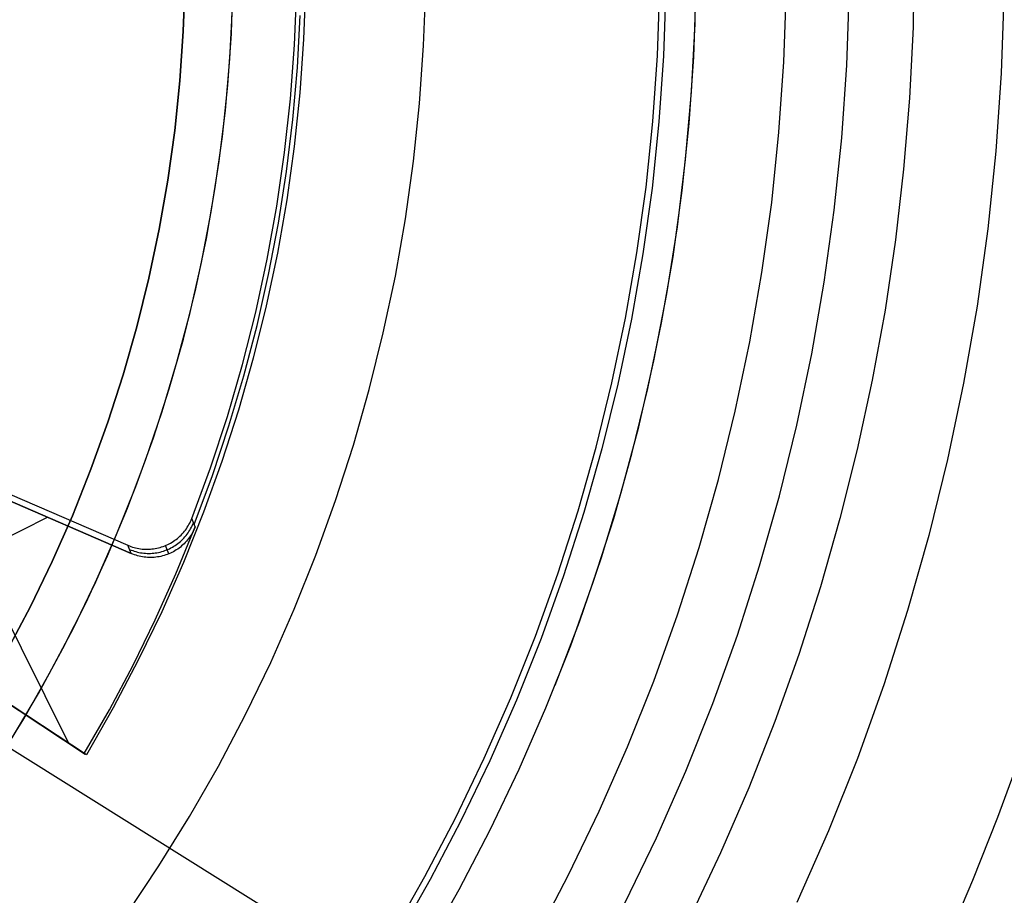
# Model space of a CAD drawing. Header units: millimetres. Extents: x 6049 to 7254, y -11340 to -10297.
# Tile 181 of 237: x 6678 to 6699, y -10700 to -10681. Entities that reach past the tile are written whole.
import ezdxf

# ---------------------------------------------------------------- set-up
doc = ezdxf.new("R2010")
doc.units = ezdxf.units.MM
doc.layers.add('color', color=7, linetype='Continuous')
doc.layers.add('luz', color=7, linetype='Continuous')

msp = doc.modelspace()

# ---------------------------------------------------------------- linework, layer by layer
at = {"color": 8, "true_color": 0x7f7f7f}
for p, q in [((6692.264, -10681.508, 51.1), (6692.288, -10680.096, 51.1)), ((6696.822, -10680.096, 60.689), (6696.797, -10681.574, 60.689)), ((6696.822, -10680.096, 60.689), (6696.797, -10681.574, 60.689)), ((6691.481, -10682.16, 200.6), (6691.528, -10680.784, 200.6)), ((6691.481, -10682.16, 200.6), (6691.528, -10680.784, 200.6)), ((6691.654, -10680.787, 199.6), (6691.606, -10682.167, 199.6)), ((6691.654, -10680.787, 199.6), (6691.606, -10682.167, 199.6)), ((6692.234, -10682.188, 51.1), (6692.282, -10680.794, 51.1)), ((6692.234, -10682.188, 51.1), (6692.282, -10680.794, 51.1)), ((6694.109, -10682.296, 52.515), (6694.159, -10680.83, 52.515)), ((6694.109, -10682.296, 52.515), (6694.159, -10680.83, 52.515)), ((6695.419, -10682.364, 105.1), (6695.471, -10680.852, 105.1)), ((6695.419, -10682.364, 105.1), (6695.471, -10680.852, 105.1)), ((6698.687, -10680.908, 62.1), (6698.631, -10682.531, 62.1)), ((6698.687, -10680.908, 62.1), (6698.631, -10682.531, 62.1)), ((6692.19, -10682.918, 51.1), (6692.264, -10681.508, 51.1)), ((6696.797, -10681.574, 60.689), (6696.723, -10683.051, 60.689)), ((6696.797, -10681.574, 60.689), (6696.723, -10683.051, 60.689)), ((6691.386, -10683.533, 200.6), (6691.481, -10682.16, 200.6)), ((6691.386, -10683.533, 200.6), (6691.481, -10682.16, 200.6)), ((6691.606, -10682.167, 199.6), (6691.511, -10683.544, 199.6)), ((6691.606, -10682.167, 199.6), (6691.511, -10683.544, 199.6)), ((6692.139, -10683.579, 51.1), (6692.234, -10682.188, 51.1)), ((6692.139, -10683.579, 51.1), (6692.234, -10682.188, 51.1)), ((6694.007, -10683.76, 52.515), (6694.109, -10682.296, 52.515)), ((6694.007, -10683.76, 52.515), (6694.109, -10682.296, 52.515)), ((6695.315, -10683.873, 105.1), (6695.419, -10682.364, 105.1)), ((6695.315, -10683.873, 105.1), (6695.419, -10682.364, 105.1)), ((6698.631, -10682.531, 62.1), (6698.519, -10684.151, 62.1)), ((6698.631, -10682.531, 62.1), (6698.519, -10684.151, 62.1)), ((6692.067, -10684.325, 51.1), (6692.19, -10682.918, 51.1)), ((6696.723, -10683.051, 60.689), (6696.601, -10684.525, 60.689)), ((6696.723, -10683.051, 60.689), (6696.601, -10684.525, 60.689)), ((6691.243, -10684.903, 200.6), (6691.386, -10683.533, 200.6)), ((6691.243, -10684.903, 200.6), (6691.386, -10683.533, 200.6)), ((6691.511, -10683.544, 199.6), (6691.368, -10684.918, 199.6)), ((6691.511, -10683.544, 199.6), (6691.368, -10684.918, 199.6)), ((6691.995, -10684.967, 51.1), (6692.139, -10683.579, 51.1)), ((6691.995, -10684.967, 51.1), (6692.139, -10683.579, 51.1)), ((6693.856, -10685.22, 52.515), (6694.007, -10683.76, 52.515)), ((6693.856, -10685.22, 52.515), (6694.007, -10683.76, 52.515)), ((6695.158, -10685.378, 105.1), (6695.315, -10683.873, 105.1)), ((6695.158, -10685.378, 105.1), (6695.315, -10683.873, 105.1)), ((6698.519, -10684.151, 62.1), (6698.351, -10685.766, 62.1)), ((6698.519, -10684.151, 62.1), (6698.351, -10685.766, 62.1)), ((6691.896, -10685.727, 51.1), (6692.067, -10684.325, 51.1)), ((6696.601, -10684.525, 60.689), (6696.431, -10685.994, 60.689)), ((6696.601, -10684.525, 60.689), (6696.431, -10685.994, 60.689)), ((6691.054, -10686.266, 200.6), (6691.243, -10684.903, 200.6)), ((6691.054, -10686.266, 200.6), (6691.243, -10684.903, 200.6)), ((6691.368, -10684.918, 199.6), (6691.178, -10686.285, 199.6)), ((6691.368, -10684.918, 199.6), (6691.178, -10686.285, 199.6)), ((6691.804, -10686.348, 51.1), (6691.995, -10684.967, 51.1)), ((6691.804, -10686.348, 51.1), (6691.995, -10684.967, 51.1)), ((6693.654, -10686.673, 52.515), (6693.856, -10685.22, 52.515)), ((6693.654, -10686.673, 52.515), (6693.856, -10685.22, 52.515)), ((6694.95, -10686.876, 105.1), (6695.158, -10685.378, 105.1)), ((6694.95, -10686.876, 105.1), (6695.158, -10685.378, 105.1)), ((6691.676, -10687.121, 51.1), (6691.896, -10685.727, 51.1)), ((6698.351, -10685.766, 62.1), (6698.128, -10687.374, 62.1)), ((6698.351, -10685.766, 62.1), (6698.128, -10687.374, 62.1)), ((6696.431, -10685.994, 60.689), (6696.213, -10687.456, 60.689)), ((6696.431, -10685.994, 60.689), (6696.213, -10687.456, 60.689)), ((6690.818, -10687.622, 200.6), (6691.054, -10686.266, 200.6)), ((6690.818, -10687.622, 200.6), (6691.054, -10686.266, 200.6)), ((6691.178, -10686.285, 199.6), (6690.941, -10687.646, 199.6)), ((6691.178, -10686.285, 199.6), (6690.941, -10687.646, 199.6)), ((6691.566, -10687.723, 51.1), (6691.804, -10686.348, 51.1)), ((6691.566, -10687.723, 51.1), (6691.804, -10686.348, 51.1)), ((6693.402, -10688.119, 52.515), (6693.654, -10686.673, 52.515)), ((6693.402, -10688.119, 52.515), (6693.654, -10686.673, 52.515)), ((6694.69, -10688.366, 105.1), (6694.95, -10686.876, 105.1)), ((6694.69, -10688.366, 105.1), (6694.95, -10686.876, 105.1)), ((6691.408, -10688.508, 51.1), (6691.676, -10687.121, 51.1)), ((6696.213, -10687.456, 60.689), (6695.948, -10688.911, 60.689)), ((6696.213, -10687.456, 60.689), (6695.948, -10688.911, 60.689)), ((6698.128, -10687.374, 62.1), (6697.849, -10688.973, 62.1)), ((6698.128, -10687.374, 62.1), (6697.849, -10688.973, 62.1)), ((6690.534, -10688.969, 200.6), (6690.818, -10687.622, 200.6)), ((6690.534, -10688.969, 200.6), (6690.818, -10687.622, 200.6)), ((6690.941, -10687.646, 199.6), (6690.657, -10688.997, 199.6)), ((6690.941, -10687.646, 199.6), (6690.657, -10688.997, 199.6)), ((6691.281, -10689.088, 51.1), (6691.566, -10687.723, 51.1)), ((6691.281, -10689.088, 51.1), (6691.566, -10687.723, 51.1)), ((6693.1, -10689.555, 52.515), (6693.402, -10688.119, 52.515)), ((6693.1, -10689.555, 52.515), (6693.402, -10688.119, 52.515)), ((6694.379, -10689.847, 105.1), (6694.69, -10688.366, 105.1)), ((6694.379, -10689.847, 105.1), (6694.69, -10688.366, 105.1)), ((6691.092, -10689.884, 51.1), (6691.408, -10688.508, 51.1)), ((6690.205, -10690.306, 200.6), (6690.534, -10688.969, 200.6)), ((6690.205, -10690.306, 200.6), (6690.534, -10688.969, 200.6)), ((6690.657, -10688.997, 199.6), (6690.326, -10690.338, 199.6)), ((6690.657, -10688.997, 199.6), (6690.326, -10690.338, 199.6)), ((6690.949, -10690.443, 51.1), (6691.281, -10689.088, 51.1)), ((6690.949, -10690.443, 51.1), (6691.281, -10689.088, 51.1)), ((6695.948, -10688.911, 60.689), (6695.635, -10690.356, 60.689)), ((6695.948, -10688.911, 60.689), (6695.635, -10690.356, 60.689)), ((6697.849, -10688.973, 62.1), (6697.515, -10690.562, 62.1)), ((6697.849, -10688.973, 62.1), (6697.515, -10690.562, 62.1)), ((6692.749, -10690.979, 52.515), (6693.1, -10689.555, 52.515)), ((6692.749, -10690.979, 52.515), (6693.1, -10689.555, 52.515)), ((6690.728, -10691.248, 51.1), (6691.092, -10689.884, 51.1)), ((6694.017, -10691.315, 105.1), (6694.379, -10689.847, 105.1)), ((6694.017, -10691.315, 105.1), (6694.379, -10689.847, 105.1)), ((6689.83, -10691.63, 200.6), (6690.205, -10690.306, 200.6)), ((6689.83, -10691.63, 200.6), (6690.205, -10690.306, 200.6)), ((6690.326, -10690.338, 199.6), (6689.95, -10691.666, 199.6)), ((6690.326, -10690.338, 199.6), (6689.95, -10691.666, 199.6)), ((6690.57, -10691.786, 51.1), (6690.949, -10690.443, 51.1)), ((6690.57, -10691.786, 51.1), (6690.949, -10690.443, 51.1)), ((6695.635, -10690.356, 60.689), (6695.276, -10691.79, 60.689)), ((6695.635, -10690.356, 60.689), (6695.276, -10691.79, 60.689)), ((6697.515, -10690.562, 62.1), (6697.126, -10692.139, 62.1)), ((6697.515, -10690.562, 62.1), (6697.126, -10692.139, 62.1)), ((6692.349, -10692.391, 52.515), (6692.749, -10690.979, 52.515)), ((6692.349, -10692.391, 52.515), (6692.749, -10690.979, 52.515)), ((6690.316, -10692.599, 51.1), (6690.728, -10691.248, 51.1)), ((6693.605, -10692.771, 105.1), (6694.017, -10691.315, 105.1)), ((6693.605, -10692.771, 105.1), (6694.017, -10691.315, 105.1)), ((6689.409, -10692.941, 200.6), (6689.83, -10691.63, 200.6)), ((6689.409, -10692.941, 200.6), (6689.83, -10691.63, 200.6)), ((6689.95, -10691.666, 199.6), (6689.528, -10692.981, 199.6)), ((6689.95, -10691.666, 199.6), (6689.528, -10692.981, 199.6)), ((6690.146, -10693.114, 51.1), (6690.57, -10691.786, 51.1)), ((6690.146, -10693.114, 51.1), (6690.57, -10691.786, 51.1)), ((6695.276, -10691.79, 60.689), (6694.871, -10693.212, 60.689)), ((6695.276, -10691.79, 60.689), (6694.871, -10693.212, 60.689)), ((6697.126, -10692.139, 62.1), (6696.684, -10693.701, 62.1)), ((6697.126, -10692.139, 62.1), (6696.684, -10693.701, 62.1)), ((6691.9, -10693.788, 52.515), (6692.349, -10692.391, 52.515)), ((6691.9, -10693.788, 52.515), (6692.349, -10692.391, 52.515)), ((6689.859, -10693.935, 51.1), (6690.316, -10692.599, 51.1)), ((6693.142, -10694.211, 105.1), (6693.605, -10692.771, 105.1)), ((6693.142, -10694.211, 105.1), (6693.605, -10692.771, 105.1)), ((6688.943, -10694.236, 200.6), (6689.409, -10692.941, 200.6)), ((6688.943, -10694.236, 200.6), (6689.409, -10692.941, 200.6)), ((6689.528, -10692.981, 199.6), (6689.06, -10694.28, 199.6)), ((6689.528, -10692.981, 199.6), (6689.06, -10694.28, 199.6)), ((6689.676, -10694.428, 51.1), (6690.146, -10693.114, 51.1)), ((6689.676, -10694.428, 51.1), (6690.146, -10693.114, 51.1)), ((6694.871, -10693.212, 60.689), (6694.42, -10694.619, 60.689)), ((6694.871, -10693.212, 60.689), (6694.42, -10694.619, 60.689)), ((6691.403, -10695.169, 52.515), (6691.9, -10693.788, 52.515)), ((6691.403, -10695.169, 52.515), (6691.9, -10693.788, 52.515)), ((6696.684, -10693.701, 62.1), (6696.187, -10695.247, 62.1)), ((6696.684, -10693.701, 62.1), (6696.187, -10695.247, 62.1)), ((6689.355, -10695.254, 51.1), (6689.859, -10693.935, 51.1)), ((6692.63, -10695.634, 105.1), (6693.142, -10694.211, 105.1)), ((6692.63, -10695.634, 105.1), (6693.142, -10694.211, 105.1)), ((6688.433, -10695.514, 200.6), (6688.943, -10694.236, 200.6)), ((6688.433, -10695.514, 200.6), (6688.943, -10694.236, 200.6)), ((6689.06, -10694.28, 199.6), (6688.549, -10695.563, 199.6)), ((6689.06, -10694.28, 199.6), (6688.549, -10695.563, 199.6)), ((6689.162, -10695.724, 51.1), (6689.676, -10694.428, 51.1)), ((6689.162, -10695.724, 51.1), (6689.676, -10694.428, 51.1)), ((6694.42, -10694.619, 60.689), (6693.923, -10696.011, 60.689)), ((6694.42, -10694.619, 60.689), (6693.923, -10696.011, 60.689)), ((6690.859, -10696.532, 52.515), (6691.403, -10695.169, 52.515)), ((6690.859, -10696.532, 52.515), (6691.403, -10695.169, 52.515)), ((6696.187, -10695.247, 62.1), (6695.638, -10696.775, 62.1)), ((6696.187, -10695.247, 62.1), (6695.638, -10696.775, 62.1)), ((6687.879, -10696.774, 200.6), (6688.433, -10695.514, 200.6)), ((6687.879, -10696.774, 200.6), (6688.433, -10695.514, 200.6)), ((6688.549, -10695.563, 199.6), (6687.993, -10696.827, 199.6)), ((6688.549, -10695.563, 199.6), (6687.993, -10696.827, 199.6)), ((6692.07, -10697.039, 105.1), (6692.63, -10695.634, 105.1)), ((6692.07, -10697.039, 105.1), (6692.63, -10695.634, 105.1)), ((6688.603, -10697.003, 51.1), (6689.162, -10695.724, 51.1)), ((6688.603, -10697.003, 51.1), (6689.162, -10695.724, 51.1)), ((6693.923, -10696.011, 60.689), (6693.381, -10697.385, 60.689)), ((6693.923, -10696.011, 60.689), (6693.381, -10697.385, 60.689)), ((6690.269, -10697.875, 52.515), (6690.859, -10696.532, 52.515)), ((6690.269, -10697.875, 52.515), (6690.859, -10696.532, 52.515)), ((6698.561, -10698, 103.064), (6699.045, -10696.678, 103.064)), ((6698.561, -10698, 103.064), (6699.045, -10696.678, 103.064)), ((6687.281, -10698.015, 200.6), (6687.879, -10696.774, 200.6)), ((6687.281, -10698.015, 200.6), (6687.879, -10696.774, 200.6)), ((6687.993, -10696.827, 199.6), (6687.394, -10698.071, 199.6)), ((6687.993, -10696.827, 199.6), (6687.394, -10698.071, 199.6)), ((6695.638, -10696.775, 62.1), (6695.036, -10698.283, 62.1)), ((6695.638, -10696.775, 62.1), (6695.036, -10698.283, 62.1)), ((6688.001, -10698.261, 51.1), (6688.603, -10697.003, 51.1)), ((6688.001, -10698.261, 51.1), (6688.603, -10697.003, 51.1)), ((6691.461, -10698.424, 105.1), (6692.07, -10697.039, 105.1)), ((6691.461, -10698.424, 105.1), (6692.07, -10697.039, 105.1)), ((6693.381, -10697.385, 60.689), (6692.795, -10698.74, 60.689)), ((6693.381, -10697.385, 60.689), (6692.795, -10698.74, 60.689)), ((6689.632, -10699.197, 52.515), (6690.269, -10697.875, 52.515)), ((6689.632, -10699.197, 52.515), (6690.269, -10697.875, 52.515)), ((6686.642, -10699.233, 200.6), (6687.281, -10698.015, 200.6)), ((6686.642, -10699.233, 200.6), (6687.281, -10698.015, 200.6)), ((6687.394, -10698.071, 199.6), (6686.752, -10699.294, 199.6)), ((6687.394, -10698.071, 199.6), (6686.752, -10699.294, 199.6)), ((6698.04, -10699.309, 103.064), (6698.561, -10698, 103.064)), ((6698.04, -10699.309, 103.064), (6698.561, -10698, 103.064)), ((6687.356, -10699.498, 51.1), (6688.001, -10698.261, 51.1)), ((6687.356, -10699.498, 51.1), (6688.001, -10698.261, 51.1)), ((6695.036, -10698.283, 62.1), (6694.382, -10699.769, 62.1)), ((6695.036, -10698.283, 62.1), (6694.382, -10699.769, 62.1)), ((6690.804, -10699.787, 105.1), (6691.461, -10698.424, 105.1)), ((6690.804, -10699.787, 105.1), (6691.461, -10698.424, 105.1)), ((6692.795, -10698.74, 60.689), (6692.164, -10700.075, 60.689)), ((6692.795, -10698.74, 60.689), (6692.164, -10700.075, 60.689)), ((6685.96, -10700.429, 200.6), (6686.642, -10699.233, 200.6)), ((6685.96, -10700.429, 200.6), (6686.642, -10699.233, 200.6)), ((6686.752, -10699.294, 199.6), (6686.068, -10700.493, 199.6)), ((6686.752, -10699.294, 199.6), (6686.068, -10700.493, 199.6)), ((6688.95, -10700.496, 52.515), (6689.632, -10699.197, 52.515)), ((6688.95, -10700.496, 52.515), (6689.632, -10699.197, 52.515)), ((6697.483, -10700.603, 103.064), (6698.04, -10699.309, 103.064)), ((6697.483, -10700.603, 103.064), (6698.04, -10699.309, 103.064)), ((6686.669, -10700.712, 51.1), (6687.356, -10699.498, 51.1)), ((6686.669, -10700.712, 51.1), (6687.356, -10699.498, 51.1))]:
    msp.add_line(p, q, dxfattribs=at)
at = {"color": 7, "true_color": 0xffffff}
for p, q in [((6681.619, -10681.654, 216.059), (6681.655, -10680.616, 216.059)), ((6681.655, -10680.616, 223.059), (6681.619, -10681.654, 223.059)), ((6681.655, -10680.616, 219.559), (6681.619, -10681.654, 219.559)), ((6682.618, -10681.706, 212.059), (6682.655, -10680.633, 212.059)), ((6682.618, -10681.706, 217.559), (6682.655, -10680.633, 217.559)), ((6682.586, -10682.233, 223.059), (6682.641, -10681.165, 223.059)), ((6681.547, -10682.69, 216.059), (6681.619, -10681.654, 216.059)), ((6681.619, -10681.654, 223.059), (6681.547, -10682.69, 223.059)), ((6681.619, -10681.654, 219.559), (6681.547, -10682.69, 219.559)), ((6682.544, -10682.777, 212.059), (6682.618, -10681.706, 212.059)), ((6682.544, -10682.777, 217.559), (6682.618, -10681.706, 217.559)), ((6682.494, -10683.298, 223.059), (6682.586, -10682.233, 223.059)), ((6681.44, -10683.723, 216.059), (6681.547, -10682.69, 216.059)), ((6681.547, -10682.69, 223.059), (6681.44, -10683.723, 223.059)), ((6681.547, -10682.69, 219.559), (6681.44, -10683.723, 219.559)), ((6682.432, -10683.845, 212.059), (6682.544, -10682.777, 212.059)), ((6682.432, -10683.845, 217.559), (6682.544, -10682.777, 217.559)), ((6682.365, -10684.359, 223.059), (6682.494, -10683.298, 223.059)), ((6681.296, -10684.752, 216.059), (6681.44, -10683.723, 216.059)), ((6681.44, -10683.723, 223.059), (6681.296, -10684.752, 223.059)), ((6681.44, -10683.723, 219.559), (6681.296, -10684.752, 219.559)), ((6682.284, -10684.908, 212.059), (6682.432, -10683.845, 212.059)), ((6682.284, -10684.908, 217.559), (6682.432, -10683.845, 217.559)), ((6682.2, -10685.415, 223.059), (6682.365, -10684.359, 223.059)), ((6681.117, -10685.776, 216.059), (6681.296, -10684.752, 216.059)), ((6681.296, -10684.752, 223.059), (6681.117, -10685.776, 223.059)), ((6681.296, -10684.752, 219.559), (6681.117, -10685.776, 219.559)), ((6682.099, -10685.966, 212.059), (6682.284, -10684.908, 212.059)), ((6682.099, -10685.966, 217.559), (6682.284, -10684.908, 217.559)), ((6681.998, -10686.465, 223.059), (6682.2, -10685.415, 223.059)), ((6680.903, -10686.792, 216.059), (6681.117, -10685.776, 216.059)), ((6681.117, -10685.776, 223.059), (6680.903, -10686.792, 223.059)), ((6681.117, -10685.776, 219.559), (6680.903, -10686.792, 219.559)), ((6681.877, -10687.016, 212.059), (6682.099, -10685.966, 212.059)), ((6681.878, -10687.016, 217.559), (6682.099, -10685.966, 217.559)), ((6681.761, -10687.507, 223.059), (6681.998, -10686.465, 223.059)), ((6680.654, -10687.801, 216.059), (6680.903, -10686.792, 216.059)), ((6680.903, -10686.792, 223.059), (6680.654, -10687.801, 223.059)), ((6680.903, -10686.792, 219.559), (6680.654, -10687.801, 219.559)), ((6681.62, -10688.059, 212.059), (6681.877, -10687.016, 212.059)), ((6681.62, -10688.058, 217.559), (6681.878, -10687.016, 217.559)), ((6681.487, -10688.541, 223.059), (6681.761, -10687.507, 223.059)), ((6680.369, -10688.8, 216.059), (6680.654, -10687.801, 216.059)), ((6680.654, -10687.801, 223.059), (6680.369, -10688.8, 223.059)), ((6680.654, -10687.801, 219.559), (6680.369, -10688.8, 219.559)), ((6681.326, -10689.091, 217.559), (6681.62, -10688.058, 217.559)), ((6681.326, -10689.091, 212.059), (6681.62, -10688.059, 212.059)), ((6681.178, -10689.564, 223.059), (6681.487, -10688.541, 223.059)), ((6680.051, -10689.789, 216.059), (6680.369, -10688.8, 216.059)), ((6680.369, -10688.8, 223.059), (6680.051, -10689.789, 223.059)), ((6680.369, -10688.8, 219.559), (6680.051, -10689.789, 219.559)), ((6680.997, -10690.113, 212.059), (6681.326, -10689.091, 212.059)), ((6680.997, -10690.113, 217.559), (6681.326, -10689.091, 217.559)), ((6680.834, -10690.576, 223.059), (6681.178, -10689.564, 223.059)), ((6679.698, -10690.766, 216.059), (6680.051, -10689.789, 216.059)), ((6680.051, -10689.789, 223.059), (6679.698, -10690.766, 223.059)), ((6680.051, -10689.789, 219.559), (6679.698, -10690.766, 219.559)), ((6680.632, -10691.123, 212.059), (6680.997, -10690.113, 212.059)), ((6680.632, -10691.123, 217.559), (6680.997, -10690.113, 217.559)), ((6680.456, -10691.576, 223.059), (6680.834, -10690.576, 223.059)), ((6679.312, -10691.73, 216.059), (6679.698, -10690.766, 216.059)), ((6679.698, -10690.766, 223.059), (6679.312, -10691.73, 223.059)), ((6679.698, -10690.766, 219.559), (6679.312, -10691.73, 219.559)), ((6680.233, -10692.12, 212.059), (6680.632, -10691.123, 212.059)), ((6680.233, -10692.119, 217.559), (6680.632, -10691.123, 217.559)), ((6678.893, -10692.68, 216.059), (6679.312, -10691.73, 216.059)), ((6679.312, -10691.73, 223.059), (6678.893, -10692.68, 223.059)), ((6679.312, -10691.73, 219.559), (6678.893, -10692.68, 219.559)), ((6680.043, -10692.562, 223.059), (6680.456, -10691.576, 223.059)), ((6679.8, -10693.101, 217.559), (6680.233, -10692.119, 217.559)), ((6679.8, -10693.102, 212.059), (6680.233, -10692.12, 212.059)), ((6679.596, -10693.533, 223.059), (6680.043, -10692.562, 223.059)), ((6678.441, -10693.616, 216.059), (6678.893, -10692.68, 216.059)), ((6678.893, -10692.68, 223.059), (6678.441, -10693.616, 223.059)), ((6678.893, -10692.68, 219.559), (6678.441, -10693.616, 219.559)), ((6679.332, -10694.069, 212.059), (6679.8, -10693.102, 212.059)), ((6679.333, -10694.068, 217.559), (6679.8, -10693.101, 217.559)), ((6677.957, -10694.535, 216.059), (6678.441, -10693.616, 216.059)), ((6678.441, -10693.616, 223.059), (6677.957, -10694.535, 223.059)), ((6678.441, -10693.616, 219.559), (6677.957, -10694.535, 219.559)), ((6679.116, -10694.489, 223.059), (6679.596, -10693.533, 223.059)), ((6678.27, -10693.949, 223.059), (6678.27, -10693.949, 216.059)), ((6678.832, -10695.018, 217.559), (6679.333, -10694.068, 217.559)), ((6678.832, -10695.019, 212.059), (6679.332, -10694.069, 212.059)), ((6678.604, -10695.427, 223.059), (6679.116, -10694.489, 223.059)), ((6678.299, -10695.95, 217.559), (6678.832, -10695.018, 217.559)), ((6678.299, -10695.951, 212.059), (6678.832, -10695.019, 212.059)), ((6678.059, -10696.347, 223.059), (6678.604, -10695.427, 223.059)), ((6677.734, -10696.863, 217.559), (6678.299, -10695.95, 217.559)), ((6677.734, -10696.864, 212.059), (6678.299, -10695.951, 212.059))]:
    msp.add_line(p, q, dxfattribs=at)
at = {"layer": 'color', "color": 254, "true_color": 0xcad1ee}
for p, q in [((6684.162, -10680.699, 38.6), (6684.122, -10681.82, 38.6)), ((6684.162, -10680.699, 38.6), (6684.122, -10681.82, 38.6)), ((6683.933, -10681.942, 28.2), (6683.978, -10680.818, 28.2)), ((6683.933, -10681.942, 28.2), (6683.978, -10680.818, 28.2)), ((6686.618, -10681.956, 38.6), (6686.662, -10680.748, 38.6)), ((6686.618, -10681.956, 30.3), (6686.662, -10680.748, 30.3)), ((6686.618, -10681.956, 38.6), (6686.662, -10680.748, 38.6)), ((6686.618, -10681.956, 34.45), (6686.662, -10680.748, 34.45)), ((6686.618, -10681.956, 30.3), (6686.662, -10680.748, 30.3)), ((6683.994, -10682.414, 33.4), (6684.053, -10681.329, 33.4)), ((6683.85, -10683.063, 28.2), (6683.933, -10681.942, 28.2)), ((6683.85, -10683.063, 28.2), (6683.933, -10681.942, 28.2)), ((6684.122, -10681.82, 38.6), (6684.043, -10682.939, 38.6)), ((6684.122, -10681.82, 38.6), (6684.043, -10682.939, 38.6)), ((6686.533, -10683.161, 38.6), (6686.618, -10681.956, 38.6)), ((6686.533, -10683.161, 30.3), (6686.618, -10681.956, 30.3)), ((6686.533, -10683.161, 38.6), (6686.618, -10681.956, 38.6)), ((6686.533, -10683.161, 34.45), (6686.618, -10681.956, 34.45)), ((6686.533, -10683.161, 30.3), (6686.618, -10681.956, 30.3)), ((6683.898, -10683.496, 33.4), (6683.994, -10682.414, 33.4)), ((6684.043, -10682.939, 38.6), (6683.925, -10684.055, 38.6)), ((6684.043, -10682.939, 38.6), (6683.925, -10684.055, 38.6)), ((6683.727, -10684.18, 28.2), (6683.85, -10683.063, 28.2)), ((6683.727, -10684.18, 28.2), (6683.85, -10683.063, 28.2)), ((6686.406, -10684.362, 38.6), (6686.533, -10683.161, 38.6)), ((6686.406, -10684.362, 30.3), (6686.533, -10683.161, 30.3)), ((6686.406, -10684.362, 38.6), (6686.533, -10683.161, 38.6)), ((6686.406, -10684.362, 34.45), (6686.533, -10683.161, 34.45)), ((6686.406, -10684.362, 30.3), (6686.533, -10683.161, 30.3)), ((6683.766, -10684.574, 33.4), (6683.898, -10683.496, 33.4)), ((6683.565, -10685.293, 28.2), (6683.727, -10684.18, 28.2)), ((6683.565, -10685.293, 28.2), (6683.727, -10684.18, 28.2)), ((6683.925, -10684.055, 38.6), (6683.769, -10685.166, 38.6)), ((6683.925, -10684.055, 38.6), (6683.769, -10685.166, 38.6)), ((6686.238, -10685.559, 38.6), (6686.406, -10684.362, 38.6)), ((6686.238, -10685.559, 30.3), (6686.406, -10684.362, 30.3)), ((6686.238, -10685.559, 38.6), (6686.406, -10684.362, 38.6)), ((6686.238, -10685.559, 34.45), (6686.406, -10684.362, 34.45)), ((6686.238, -10685.559, 30.3), (6686.406, -10684.362, 30.3)), ((6683.597, -10685.647, 33.4), (6683.766, -10684.574, 33.4)), ((6683.769, -10685.166, 38.6), (6683.575, -10686.27, 38.6)), ((6683.769, -10685.166, 38.6), (6683.575, -10686.27, 38.6)), ((6683.365, -10686.399, 28.2), (6683.565, -10685.293, 28.2)), ((6683.365, -10686.399, 28.2), (6683.565, -10685.293, 28.2)), ((6686.029, -10686.749, 38.6), (6686.238, -10685.559, 38.6)), ((6686.029, -10686.749, 30.3), (6686.238, -10685.559, 30.3)), ((6686.029, -10686.749, 38.6), (6686.238, -10685.559, 38.6)), ((6686.029, -10686.749, 34.45), (6686.238, -10685.559, 34.45)), ((6686.029, -10686.749, 30.3), (6686.238, -10685.559, 30.3)), ((6683.393, -10686.714, 33.4), (6683.597, -10685.647, 33.4)), ((6683.126, -10687.498, 28.2), (6683.365, -10686.399, 28.2)), ((6683.126, -10687.498, 28.2), (6683.365, -10686.399, 28.2)), ((6683.575, -10686.27, 38.6), (6683.343, -10687.368, 38.6)), ((6683.575, -10686.27, 38.6), (6683.343, -10687.368, 38.6)), ((6683.154, -10687.773, 33.4), (6683.393, -10686.714, 33.4)), ((6685.779, -10687.931, 38.6), (6686.029, -10686.749, 38.6)), ((6685.779, -10687.931, 30.3), (6686.029, -10686.749, 30.3)), ((6685.779, -10687.931, 38.6), (6686.029, -10686.749, 38.6)), ((6685.779, -10687.931, 34.45), (6686.029, -10686.749, 34.45)), ((6685.779, -10687.931, 30.3), (6686.029, -10686.749, 30.3)), ((6683.343, -10687.368, 38.6), (6683.073, -10688.457, 38.6)), ((6683.343, -10687.368, 38.6), (6683.073, -10688.457, 38.6)), ((6682.85, -10688.587, 28.2), (6683.126, -10687.498, 28.2)), ((6682.85, -10688.587, 28.2), (6683.126, -10687.498, 28.2)), ((6682.879, -10688.824, 33.4), (6683.154, -10687.773, 33.4)), ((6685.488, -10689.104, 38.6), (6685.779, -10687.931, 38.6)), ((6685.488, -10689.104, 30.3), (6685.779, -10687.931, 30.3)), ((6685.488, -10689.104, 38.6), (6685.779, -10687.931, 38.6)), ((6685.488, -10689.104, 34.45), (6685.779, -10687.931, 34.45)), ((6685.488, -10689.104, 30.3), (6685.779, -10687.931, 30.3)), ((6683.073, -10688.457, 38.6), (6682.766, -10689.536, 38.6)), ((6683.073, -10688.457, 38.6), (6682.766, -10689.536, 38.6)), ((6680.536, -10692.513, 35.436), (6671.654, -10688.673, 35.436)), ((6671.703, -10688.557, 28.2), (6680.466, -10692.346, 28.2)), ((6671.703, -10688.557, 28.2), (6680.466, -10692.346, 28.2)), ((6682.535, -10689.667, 28.2), (6682.85, -10688.587, 28.2)), ((6682.535, -10689.667, 28.2), (6682.85, -10688.587, 28.2)), ((6682.568, -10689.865, 33.4), (6682.879, -10688.824, 33.4)), ((6685.157, -10690.266, 38.6), (6685.488, -10689.104, 38.6)), ((6685.157, -10690.266, 30.3), (6685.488, -10689.104, 30.3)), ((6685.157, -10690.266, 38.6), (6685.488, -10689.104, 38.6)), ((6685.157, -10690.266, 34.45), (6685.488, -10689.104, 34.45)), ((6685.157, -10690.266, 30.3), (6685.488, -10689.104, 30.3)), ((6673.123, -10689.312, 35.6), (6680.538, -10692.517, 35.6)), ((6673.123, -10689.312, 35.6), (6680.538, -10692.517, 35.6)), ((6682.184, -10690.735, 28.2), (6682.535, -10689.667, 28.2)), ((6682.184, -10690.735, 28.2), (6682.535, -10689.667, 28.2)), ((6682.766, -10689.536, 38.6), (6682.421, -10690.603, 38.6)), ((6682.766, -10689.536, 38.6), (6682.421, -10690.603, 38.6)), ((6682.224, -10690.895, 33.4), (6682.568, -10689.865, 33.4)), ((6684.786, -10691.415, 38.6), (6685.157, -10690.266, 38.6)), ((6684.786, -10691.415, 30.3), (6685.157, -10690.266, 30.3)), ((6684.786, -10691.415, 38.6), (6685.157, -10690.266, 38.6)), ((6684.786, -10691.415, 34.45), (6685.157, -10690.266, 34.45)), ((6684.786, -10691.415, 30.3), (6685.157, -10690.266, 30.3)), ((6679.239, -10696.463, 35.6), (6676.355, -10690.709, 35.6)), ((6681.795, -10691.79, 28.2), (6682.184, -10690.735, 28.2)), ((6681.795, -10691.79, 28.2), (6682.184, -10690.735, 28.2)), ((6682.421, -10690.603, 38.6), (6682.04, -10691.658, 38.6)), ((6682.421, -10690.603, 38.6), (6682.04, -10691.658, 38.6)), ((6681.844, -10691.913, 33.4), (6682.224, -10690.895, 33.4)), ((6684.375, -10692.552, 38.6), (6684.786, -10691.415, 38.6)), ((6684.375, -10692.552, 30.3), (6684.786, -10691.415, 30.3)), ((6684.375, -10692.552, 38.6), (6684.786, -10691.415, 38.6)), ((6684.375, -10692.552, 34.45), (6684.786, -10691.415, 34.45)), ((6684.375, -10692.552, 30.3), (6684.786, -10691.415, 30.3)), ((6679.603, -10696.702, 38.6), (6671.909, -10691.633, 38.6)), ((6679.603, -10696.702, 38.6), (6671.909, -10691.633, 38.6)), ((6671.931, -10691.647, 37.1), (6679.581, -10696.688, 37.1)), ((6671.953, -10691.662, 35.6), (6679.559, -10696.674, 35.6)), ((6671.953, -10691.662, 35.6), (6679.559, -10696.674, 35.6)), ((6674.996, -10693.667, 35.6), (6678.794, -10691.763, 35.6)), ((6682.04, -10691.658, 38.6), (6681.623, -10692.7, 38.6)), ((6682.04, -10691.658, 38.6), (6681.623, -10692.7, 38.6)), ((6681.465, -10692.936, 35.6), (6681.865, -10691.965, 35.6)), ((6681.465, -10692.936, 35.6), (6681.865, -10691.965, 35.6)), ((6681.683, -10692.001, 28.2), (6681.702, -10691.972, 28.2)), ((6681.683, -10692.001, 28.2), (6681.702, -10691.972, 28.2)), ((6681.702, -10691.972, 28.2), (6681.72, -10691.943, 28.2)), ((6681.702, -10691.972, 28.2), (6681.72, -10691.943, 28.2)), ((6681.72, -10691.943, 28.2), (6681.737, -10691.914, 28.2)), ((6681.72, -10691.943, 28.2), (6681.737, -10691.914, 28.2)), ((6681.737, -10691.914, 28.2), (6681.753, -10691.883, 28.2)), ((6681.737, -10691.914, 28.2), (6681.753, -10691.883, 28.2)), ((6681.753, -10691.883, 28.2), (6681.768, -10691.853, 28.2)), ((6681.753, -10691.883, 28.2), (6681.768, -10691.853, 28.2)), ((6681.768, -10691.853, 28.2), (6681.782, -10691.821, 28.2)), ((6681.768, -10691.853, 28.2), (6681.782, -10691.821, 28.2)), ((6681.772, -10692.001, 31.902), (6681.788, -10691.971, 31.902)), ((6681.782, -10691.821, 28.2), (6681.795, -10691.79, 28.2)), ((6681.782, -10691.821, 28.2), (6681.795, -10691.79, 28.2)), ((6681.788, -10691.971, 31.902), (6681.803, -10691.94, 31.903)), ((6681.865, -10691.965, 35.6), (6681.795, -10691.79, 28.2)), ((6681.865, -10691.965, 35.6), (6681.795, -10691.79, 28.2)), ((6681.803, -10691.94, 31.903), (6681.817, -10691.909, 31.903)), ((6681.817, -10691.909, 31.903), (6681.83, -10691.878, 31.904)), ((6681.865, -10691.965, 35.6), (6681.852, -10691.998, 35.6)), ((6681.865, -10691.965, 35.6), (6681.852, -10691.998, 35.6)), ((6681.497, -10692.201, 28.2), (6681.523, -10692.179, 28.2)), ((6681.497, -10692.201, 28.2), (6681.523, -10692.179, 28.2)), ((6681.523, -10692.179, 28.2), (6681.549, -10692.156, 28.2)), ((6681.523, -10692.179, 28.2), (6681.549, -10692.156, 28.2)), ((6681.549, -10692.156, 28.2), (6681.573, -10692.132, 28.2)), ((6681.549, -10692.156, 28.2), (6681.573, -10692.132, 28.2)), ((6681.573, -10692.132, 28.2), (6681.597, -10692.107, 28.2)), ((6681.573, -10692.132, 28.2), (6681.597, -10692.107, 28.2)), ((6681.597, -10692.107, 28.2), (6681.62, -10692.082, 28.2)), ((6681.597, -10692.107, 28.2), (6681.62, -10692.082, 28.2)), ((6681.62, -10692.082, 28.2), (6681.642, -10692.055, 28.2)), ((6681.62, -10692.082, 28.2), (6681.642, -10692.055, 28.2)), ((6681.631, -10692.194, 31.898), (6681.654, -10692.169, 31.899)), ((6681.642, -10692.055, 28.2), (6681.663, -10692.028, 28.2)), ((6681.642, -10692.055, 28.2), (6681.663, -10692.028, 28.2)), ((6681.654, -10692.169, 31.899), (6681.676, -10692.142, 31.899)), ((6681.663, -10692.028, 28.2), (6681.683, -10692.001, 28.2)), ((6681.663, -10692.028, 28.2), (6681.683, -10692.001, 28.2)), ((6681.676, -10692.142, 31.899), (6681.697, -10692.116, 31.9)), ((6681.697, -10692.116, 31.9), (6681.717, -10692.088, 31.9)), ((6681.717, -10692.088, 31.9), (6681.737, -10692.06, 31.901)), ((6681.749, -10692.179, 35.6), (6681.728, -10692.207, 35.6)), ((6681.749, -10692.179, 35.6), (6681.728, -10692.207, 35.6)), ((6681.737, -10692.06, 31.901), (6681.755, -10692.031, 31.901)), ((6681.769, -10692.151, 35.6), (6681.749, -10692.179, 35.6)), ((6681.769, -10692.151, 35.6), (6681.749, -10692.179, 35.6)), ((6681.755, -10692.031, 31.901), (6681.772, -10692.001, 31.902)), ((6681.788, -10692.121, 35.6), (6681.769, -10692.151, 35.6)), ((6681.788, -10692.121, 35.6), (6681.769, -10692.151, 35.6)), ((6681.805, -10692.091, 35.6), (6681.788, -10692.121, 35.6)), ((6681.805, -10692.091, 35.6), (6681.788, -10692.121, 35.6)), ((6681.822, -10692.061, 35.6), (6681.805, -10692.091, 35.6)), ((6681.822, -10692.061, 35.6), (6681.805, -10692.091, 35.6)), ((6681.837, -10692.029, 35.6), (6681.822, -10692.061, 35.6)), ((6681.837, -10692.029, 35.6), (6681.822, -10692.061, 35.6)), ((6681.852, -10691.998, 35.6), (6681.837, -10692.029, 35.6)), ((6681.852, -10691.998, 35.6), (6681.837, -10692.029, 35.6)), ((6680.466, -10692.346, 28.2), (6680.498, -10692.359, 28.2)), ((6680.538, -10692.517, 35.6), (6680.466, -10692.346, 28.2)), ((6680.466, -10692.346, 28.2), (6680.498, -10692.359, 28.2)), ((6680.538, -10692.517, 35.6), (6680.466, -10692.346, 28.2)), ((6680.498, -10692.359, 28.2), (6680.53, -10692.371, 28.2)), ((6680.498, -10692.359, 28.2), (6680.53, -10692.371, 28.2)), ((6680.53, -10692.371, 28.2), (6680.562, -10692.381, 28.2)), ((6680.53, -10692.371, 28.2), (6680.562, -10692.381, 28.2)), ((6680.562, -10692.381, 28.2), (6680.595, -10692.391, 28.2)), ((6680.562, -10692.381, 28.2), (6680.595, -10692.391, 28.2)), ((6681.136, -10692.39, 28.2), (6681.169, -10692.38, 28.2)), ((6681.136, -10692.39, 28.2), (6681.169, -10692.38, 28.2)), ((6681.169, -10692.38, 28.2), (6681.201, -10692.369, 28.2)), ((6681.169, -10692.38, 28.2), (6681.201, -10692.369, 28.2)), ((6681.201, -10692.369, 28.2), (6681.233, -10692.357, 28.2)), ((6681.201, -10692.369, 28.2), (6681.233, -10692.357, 28.2)), ((6681.233, -10692.357, 28.2), (6681.265, -10692.344, 28.2)), ((6681.233, -10692.357, 28.2), (6681.265, -10692.344, 28.2)), ((6681.318, -10692.523, 35.6), (6681.249, -10692.35, 28.2)), ((6681.265, -10692.344, 28.2), (6681.296, -10692.329, 28.2)), ((6681.265, -10692.344, 28.2), (6681.296, -10692.329, 28.2)), ((6681.296, -10692.329, 28.2), (6681.326, -10692.314, 28.2)), ((6681.296, -10692.329, 28.2), (6681.326, -10692.314, 28.2)), ((6681.326, -10692.314, 28.2), (6681.356, -10692.298, 28.2)), ((6681.326, -10692.314, 28.2), (6681.356, -10692.298, 28.2)), ((6681.356, -10692.298, 28.2), (6681.386, -10692.28, 28.2)), ((6681.356, -10692.298, 28.2), (6681.386, -10692.28, 28.2)), ((6681.361, -10692.4, 31.896), (6681.391, -10692.384, 31.896)), ((6681.386, -10692.28, 28.2), (6681.415, -10692.262, 28.2)), ((6681.386, -10692.28, 28.2), (6681.415, -10692.262, 28.2)), ((6681.391, -10692.384, 31.896), (6681.421, -10692.367, 31.897)), ((6681.415, -10692.262, 28.2), (6681.443, -10692.242, 28.2)), ((6681.415, -10692.262, 28.2), (6681.443, -10692.242, 28.2)), ((6681.421, -10692.367, 31.897), (6681.449, -10692.348, 31.897)), ((6681.443, -10692.242, 28.2), (6681.47, -10692.222, 28.2)), ((6681.443, -10692.242, 28.2), (6681.47, -10692.222, 28.2)), ((6681.449, -10692.348, 31.897), (6681.478, -10692.329, 31.897)), ((6681.47, -10692.222, 28.2), (6681.497, -10692.201, 28.2)), ((6681.47, -10692.222, 28.2), (6681.497, -10692.201, 28.2)), ((6681.478, -10692.329, 31.897), (6681.505, -10692.309, 31.897)), ((6681.505, -10692.309, 31.897), (6681.532, -10692.288, 31.897)), ((6681.558, -10692.381, 35.6), (6681.53, -10692.403, 35.6)), ((6681.558, -10692.381, 35.6), (6681.53, -10692.403, 35.6)), ((6681.532, -10692.288, 31.897), (6681.558, -10692.265, 31.898)), ((6681.558, -10692.265, 31.898), (6681.583, -10692.243, 31.898)), ((6681.585, -10692.359, 35.6), (6681.558, -10692.381, 35.6)), ((6681.585, -10692.359, 35.6), (6681.558, -10692.381, 35.6)), ((6681.583, -10692.243, 31.898), (6681.608, -10692.219, 31.898)), ((6681.611, -10692.336, 35.6), (6681.585, -10692.359, 35.6)), ((6681.611, -10692.336, 35.6), (6681.585, -10692.359, 35.6)), ((6681.608, -10692.219, 31.898), (6681.631, -10692.194, 31.898)), ((6681.636, -10692.312, 35.6), (6681.611, -10692.336, 35.6)), ((6681.636, -10692.312, 35.6), (6681.611, -10692.336, 35.6)), ((6681.661, -10692.287, 35.6), (6681.636, -10692.312, 35.6)), ((6681.661, -10692.287, 35.6), (6681.636, -10692.312, 35.6)), ((6681.684, -10692.261, 35.6), (6681.661, -10692.287, 35.6)), ((6681.684, -10692.261, 35.6), (6681.661, -10692.287, 35.6)), ((6681.707, -10692.235, 35.6), (6681.684, -10692.261, 35.6)), ((6681.707, -10692.235, 35.6), (6681.684, -10692.261, 35.6)), ((6681.728, -10692.207, 35.6), (6681.707, -10692.235, 35.6)), ((6681.728, -10692.207, 35.6), (6681.707, -10692.235, 35.6)), ((6680.502, -10692.431, 31.904), (6680.534, -10692.444, 31.903)), ((6680.534, -10692.444, 31.903), (6680.566, -10692.456, 31.903)), ((6680.57, -10692.531, 35.6), (6680.538, -10692.517, 35.6)), ((6680.57, -10692.531, 35.6), (6680.538, -10692.517, 35.6)), ((6680.566, -10692.456, 31.903), (6680.598, -10692.467, 31.902)), ((6680.603, -10692.543, 35.6), (6680.57, -10692.531, 35.6)), ((6680.603, -10692.543, 35.6), (6680.57, -10692.531, 35.6)), ((6680.595, -10692.391, 28.2), (6680.628, -10692.4, 28.2)), ((6680.595, -10692.391, 28.2), (6680.628, -10692.4, 28.2)), ((6680.598, -10692.467, 31.902), (6680.631, -10692.477, 31.902)), ((6680.636, -10692.554, 35.6), (6680.603, -10692.543, 35.6)), ((6680.636, -10692.554, 35.6), (6680.603, -10692.543, 35.6)), ((6680.628, -10692.4, 28.2), (6680.662, -10692.407, 28.2)), ((6680.628, -10692.4, 28.2), (6680.662, -10692.407, 28.2)), ((6680.631, -10692.477, 31.902), (6680.664, -10692.486, 31.901)), ((6680.669, -10692.564, 35.6), (6680.636, -10692.554, 35.6)), ((6680.669, -10692.564, 35.6), (6680.636, -10692.554, 35.6)), ((6680.662, -10692.407, 28.2), (6680.695, -10692.414, 28.2)), ((6680.662, -10692.407, 28.2), (6680.695, -10692.414, 28.2)), ((6680.664, -10692.486, 31.901), (6680.697, -10692.493, 31.901)), ((6680.703, -10692.572, 35.6), (6680.669, -10692.564, 35.6)), ((6680.703, -10692.572, 35.6), (6680.669, -10692.564, 35.6)), ((6680.695, -10692.414, 28.2), (6680.729, -10692.419, 28.2)), ((6680.695, -10692.414, 28.2), (6680.729, -10692.419, 28.2)), ((6680.697, -10692.493, 31.901), (6680.731, -10692.499, 31.9)), ((6680.737, -10692.58, 35.6), (6680.703, -10692.572, 35.6)), ((6680.737, -10692.58, 35.6), (6680.703, -10692.572, 35.6)), ((6680.729, -10692.419, 28.2), (6680.763, -10692.423, 28.2)), ((6680.729, -10692.419, 28.2), (6680.763, -10692.423, 28.2)), ((6680.731, -10692.499, 31.9), (6680.765, -10692.504, 31.9)), ((6680.771, -10692.586, 35.6), (6680.737, -10692.58, 35.6)), ((6680.771, -10692.586, 35.6), (6680.737, -10692.58, 35.6)), ((6680.763, -10692.423, 28.2), (6680.797, -10692.426, 28.2)), ((6680.763, -10692.423, 28.2), (6680.797, -10692.426, 28.2)), ((6680.765, -10692.504, 31.9), (6680.799, -10692.508, 31.899)), ((6680.806, -10692.591, 35.6), (6680.771, -10692.586, 35.6)), ((6680.806, -10692.591, 35.6), (6680.771, -10692.586, 35.6)), ((6680.797, -10692.426, 28.2), (6680.831, -10692.427, 28.2)), ((6680.797, -10692.426, 28.2), (6680.831, -10692.427, 28.2)), ((6680.799, -10692.508, 31.899), (6680.833, -10692.511, 31.899)), ((6680.841, -10692.595, 35.6), (6680.806, -10692.591, 35.6)), ((6680.841, -10692.595, 35.6), (6680.806, -10692.591, 35.6)), ((6680.831, -10692.427, 28.2), (6680.866, -10692.428, 28.2)), ((6680.831, -10692.427, 28.2), (6680.866, -10692.428, 28.2)), ((6680.833, -10692.511, 31.899), (6680.867, -10692.513, 31.898)), ((6680.866, -10692.428, 28.2), (6680.9, -10692.427, 28.2)), ((6680.866, -10692.428, 28.2), (6680.9, -10692.427, 28.2)), ((6680.867, -10692.513, 31.898), (6680.901, -10692.513, 31.898)), ((6680.9, -10692.427, 28.2), (6680.934, -10692.425, 28.2)), ((6680.9, -10692.427, 28.2), (6680.934, -10692.425, 28.2)), ((6680.901, -10692.513, 31.898), (6680.935, -10692.513, 31.898)), ((6680.934, -10692.425, 28.2), (6680.968, -10692.422, 28.2)), ((6680.934, -10692.425, 28.2), (6680.968, -10692.422, 28.2)), ((6680.935, -10692.513, 31.898), (6680.969, -10692.511, 31.898)), ((6680.968, -10692.422, 28.2), (6681.002, -10692.418, 28.2)), ((6680.968, -10692.422, 28.2), (6681.002, -10692.418, 28.2)), ((6680.969, -10692.511, 31.898), (6681.003, -10692.508, 31.897)), ((6681.002, -10692.418, 28.2), (6681.036, -10692.413, 28.2)), ((6681.002, -10692.418, 28.2), (6681.036, -10692.413, 28.2)), ((6681.003, -10692.508, 31.897), (6681.037, -10692.504, 31.897)), ((6681.036, -10692.413, 28.2), (6681.069, -10692.406, 28.2)), ((6681.036, -10692.413, 28.2), (6681.069, -10692.406, 28.2)), ((6681.037, -10692.504, 31.897), (6681.071, -10692.499, 31.897)), ((6681.084, -10692.588, 35.6), (6681.049, -10692.593, 35.6)), ((6681.084, -10692.588, 35.6), (6681.049, -10692.593, 35.6)), ((6681.069, -10692.406, 28.2), (6681.103, -10692.399, 28.2)), ((6681.069, -10692.406, 28.2), (6681.103, -10692.399, 28.2)), ((6681.071, -10692.499, 31.897), (6681.104, -10692.492, 31.897)), ((6681.118, -10692.582, 35.6), (6681.084, -10692.588, 35.6)), ((6681.118, -10692.582, 35.6), (6681.084, -10692.588, 35.6)), ((6681.103, -10692.399, 28.2), (6681.136, -10692.39, 28.2)), ((6681.103, -10692.399, 28.2), (6681.136, -10692.39, 28.2)), ((6681.104, -10692.492, 31.897), (6681.138, -10692.485, 31.897)), ((6681.153, -10692.575, 35.6), (6681.118, -10692.582, 35.6)), ((6681.153, -10692.575, 35.6), (6681.118, -10692.582, 35.6)), ((6681.138, -10692.485, 31.897), (6681.171, -10692.476, 31.896)), ((6681.186, -10692.567, 35.6), (6681.153, -10692.575, 35.6)), ((6681.186, -10692.567, 35.6), (6681.153, -10692.575, 35.6)), ((6681.171, -10692.476, 31.896), (6681.204, -10692.466, 31.896)), ((6681.22, -10692.558, 35.6), (6681.186, -10692.567, 35.6)), ((6681.22, -10692.558, 35.6), (6681.186, -10692.567, 35.6)), ((6681.204, -10692.466, 31.896), (6681.236, -10692.455, 31.896)), ((6681.253, -10692.547, 35.6), (6681.22, -10692.558, 35.6)), ((6681.253, -10692.547, 35.6), (6681.22, -10692.558, 35.6)), ((6681.236, -10692.455, 31.896), (6681.268, -10692.443, 31.896)), ((6681.286, -10692.536, 35.6), (6681.253, -10692.547, 35.6)), ((6681.286, -10692.536, 35.6), (6681.253, -10692.547, 35.6)), ((6681.268, -10692.443, 31.896), (6681.299, -10692.43, 31.896)), ((6681.319, -10692.523, 35.6), (6681.286, -10692.536, 35.6)), ((6681.319, -10692.523, 35.6), (6681.286, -10692.536, 35.6)), ((6681.299, -10692.43, 31.896), (6681.33, -10692.416, 31.896)), ((6681.35, -10692.509, 35.6), (6681.319, -10692.523, 35.6)), ((6681.35, -10692.509, 35.6), (6681.319, -10692.523, 35.6)), ((6681.33, -10692.416, 31.896), (6681.361, -10692.4, 31.896)), ((6681.382, -10692.494, 35.6), (6681.35, -10692.509, 35.6)), ((6681.382, -10692.494, 35.6), (6681.35, -10692.509, 35.6)), ((6681.413, -10692.478, 35.6), (6681.382, -10692.494, 35.6)), ((6681.413, -10692.478, 35.6), (6681.382, -10692.494, 35.6)), ((6681.443, -10692.46, 35.6), (6681.413, -10692.478, 35.6)), ((6681.443, -10692.46, 35.6), (6681.413, -10692.478, 35.6)), ((6681.473, -10692.442, 35.6), (6681.443, -10692.46, 35.6)), ((6681.473, -10692.442, 35.6), (6681.443, -10692.46, 35.6)), ((6681.502, -10692.423, 35.6), (6681.473, -10692.442, 35.6)), ((6681.502, -10692.423, 35.6), (6681.473, -10692.442, 35.6)), ((6681.53, -10692.403, 35.6), (6681.502, -10692.423, 35.6)), ((6681.53, -10692.403, 35.6), (6681.502, -10692.423, 35.6)), ((6683.925, -10693.673, 38.6), (6684.375, -10692.552, 38.6)), ((6683.925, -10693.673, 30.3), (6684.375, -10692.552, 30.3)), ((6683.925, -10693.673, 38.6), (6684.375, -10692.552, 38.6)), ((6683.925, -10693.673, 34.45), (6684.375, -10692.552, 34.45)), ((6683.925, -10693.673, 30.3), (6684.375, -10692.552, 30.3)), ((6680.875, -10692.598, 35.6), (6680.841, -10692.595, 35.6)), ((6680.875, -10692.598, 35.6), (6680.841, -10692.595, 35.6)), ((6680.91, -10692.599, 35.6), (6680.875, -10692.598, 35.6)), ((6680.91, -10692.599, 35.6), (6680.875, -10692.598, 35.6)), ((6680.945, -10692.599, 35.6), (6680.91, -10692.599, 35.6)), ((6680.945, -10692.599, 35.6), (6680.91, -10692.599, 35.6)), ((6680.98, -10692.598, 35.6), (6680.945, -10692.599, 35.6)), ((6680.98, -10692.598, 35.6), (6680.945, -10692.599, 35.6)), ((6681.015, -10692.596, 35.6), (6680.98, -10692.598, 35.6)), ((6681.015, -10692.596, 35.6), (6680.98, -10692.598, 35.6)), ((6681.049, -10692.593, 35.6), (6681.015, -10692.596, 35.6)), ((6681.049, -10692.593, 35.6), (6681.015, -10692.596, 35.6)), ((6681.623, -10692.7, 38.6), (6681.17, -10693.726, 38.6)), ((6681.623, -10692.7, 38.6), (6681.17, -10693.726, 38.6)), ((6681.034, -10693.893, 35.6), (6681.465, -10692.936, 35.6)), ((6681.034, -10693.893, 35.6), (6681.465, -10692.936, 35.6)), ((6681.17, -10693.726, 38.6), (6680.682, -10694.736, 38.6)), ((6681.17, -10693.726, 38.6), (6680.682, -10694.736, 38.6)), ((6683.437, -10694.779, 38.6), (6683.925, -10693.673, 38.6)), ((6683.437, -10694.779, 30.3), (6683.925, -10693.673, 30.3)), ((6683.437, -10694.779, 38.6), (6683.925, -10693.673, 38.6)), ((6683.437, -10694.779, 34.45), (6683.925, -10693.673, 34.45)), ((6683.437, -10694.779, 30.3), (6683.925, -10693.673, 30.3)), ((6680.573, -10694.836, 35.6), (6681.034, -10693.893, 35.6)), ((6680.573, -10694.836, 35.6), (6681.034, -10693.893, 35.6)), ((6680.081, -10695.763, 35.6), (6680.573, -10694.836, 35.6)), ((6680.081, -10695.763, 35.6), (6680.573, -10694.836, 35.6)), ((6680.682, -10694.736, 38.6), (6680.159, -10695.728, 38.6)), ((6680.682, -10694.736, 38.6), (6680.159, -10695.728, 38.6)), ((6682.912, -10695.866, 38.6), (6683.437, -10694.779, 38.6)), ((6682.912, -10695.866, 30.3), (6683.437, -10694.779, 30.3)), ((6682.912, -10695.866, 38.6), (6683.437, -10694.779, 38.6)), ((6682.912, -10695.866, 34.45), (6683.437, -10694.779, 34.45)), ((6682.912, -10695.866, 30.3), (6683.437, -10694.779, 30.3)), ((6679.559, -10696.674, 35.6), (6680.081, -10695.763, 35.6)), ((6679.559, -10696.674, 35.6), (6680.081, -10695.763, 35.6)), ((6680.159, -10695.728, 38.6), (6679.603, -10696.702, 38.6)), ((6680.159, -10695.728, 38.6), (6679.603, -10696.702, 38.6)), ((6682.349, -10696.935, 38.6), (6682.912, -10695.866, 38.6)), ((6682.349, -10696.935, 30.3), (6682.912, -10695.866, 30.3)), ((6682.349, -10696.935, 38.6), (6682.912, -10695.866, 38.6)), ((6682.349, -10696.935, 34.45), (6682.912, -10695.866, 34.45)), ((6682.349, -10696.935, 30.3), (6682.912, -10695.866, 30.3)), ((6679.603, -10696.702, 38.6), (6679.559, -10696.674, 35.6)), ((6679.603, -10696.702, 38.6), (6679.559, -10696.674, 35.6)), ((6681.749, -10697.984, 38.6), (6682.349, -10696.935, 38.6)), ((6681.749, -10697.984, 30.3), (6682.349, -10696.935, 30.3)), ((6681.749, -10697.984, 38.6), (6682.349, -10696.935, 38.6)), ((6681.749, -10697.984, 34.45), (6682.349, -10696.935, 34.45)), ((6681.749, -10697.984, 30.3), (6682.349, -10696.935, 30.3)), ((6681.113, -10699.012, 38.6), (6681.749, -10697.984, 38.6)), ((6681.113, -10699.012, 30.3), (6681.749, -10697.984, 30.3)), ((6681.113, -10699.012, 38.6), (6681.749, -10697.984, 38.6)), ((6681.113, -10699.012, 34.45), (6681.749, -10697.984, 34.45)), ((6681.113, -10699.012, 30.3), (6681.749, -10697.984, 30.3)), ((6680.443, -10700.017, 38.6), (6681.113, -10699.012, 38.6)), ((6680.443, -10700.017, 30.3), (6681.113, -10699.012, 30.3)), ((6680.443, -10700.017, 38.6), (6681.113, -10699.012, 38.6)), ((6680.443, -10700.017, 34.45), (6681.113, -10699.012, 34.45)), ((6680.443, -10700.017, 30.3), (6681.113, -10699.012, 30.3))]:
    msp.add_line(p, q, dxfattribs=at)
at = {"layer": 'luz', "color": 254, "true_color": 0xcad1ee}
for p, q in [((6524.619, -10600.72, -34.05), (6778.701, -10759.472, -34.05)), ((6524.619, -10600.72, -32.55), (6778.701, -10759.472, -32.55))]:
    msp.add_line(p, q, dxfattribs=at)

doc.saveas('drawing.dxf')
